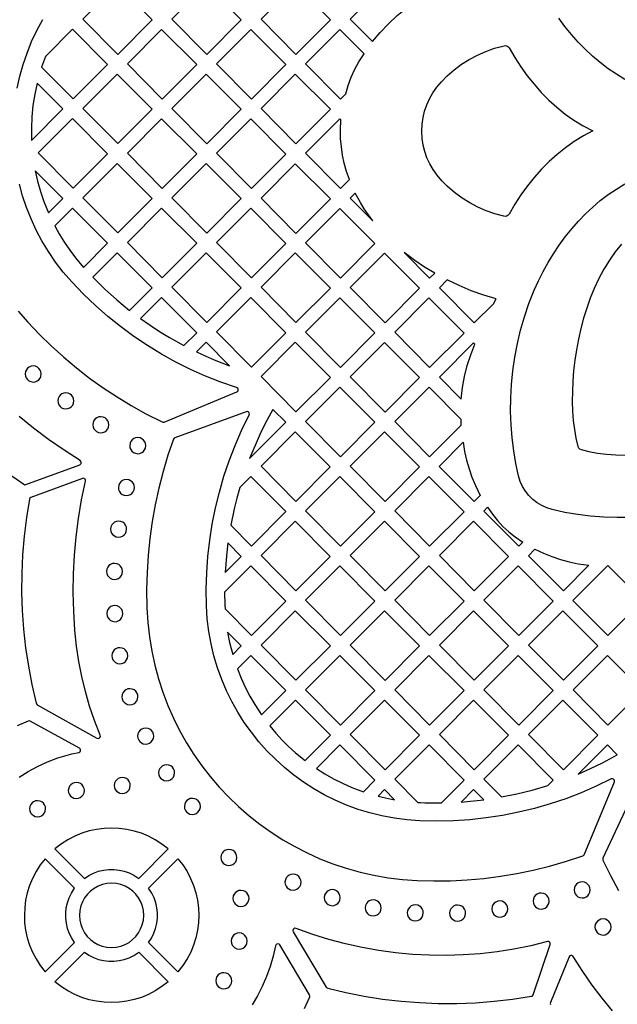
# Model space of a CAD drawing. Header units: millimetres. Extents: x -1176 to 822, y -1617 to -119.
# Tile 14 of 113: x -1019 to -893, y -1052 to -845. Entities that reach past the tile are written whole.
import ezdxf

# ---------------------------------------------------------------- set-up
doc = ezdxf.new("R2010")
doc.units = ezdxf.units.MM
doc.layers.add('pattern', color=5, linetype='Continuous')

msp = doc.modelspace()

# ---------------------------------------------------------------- linework, layer by layer
at = {"layer": 'pattern'}
for points in [[(-1005.39, -845), (-998.07, -852.4), (-990.86, -845.17), (-998.21, -837.8)], [(-972.17, -845.17), (-979.51, -837.8), (-986.69, -845), (-979.38, -852.4)], [(-953.47, -845.17), (-960.82, -837.8), (-968, -845), (-960.68, -852.4)], [(-944.63, -849.73), (-942.99, -847.8), (-941.27, -845.98), (-939.44, -844.26), (-937.39, -842.54), (-942.12, -837.8), (-949.3, -845)], [(-1014.03, -855.06), (-1007.42, -861.75), (-1000.21, -854.51), (-1007.55, -847.15), (-1013.23, -852.83)], [(-996.04, -854.38), (-988.73, -861.78), (-981.51, -854.55), (-988.86, -847.18)], [(-970.03, -861.79), (-962.82, -854.55), (-970.17, -847.18), (-977.34, -854.38)], [(-950.24, -860.68), (-949.72, -858.9), (-949.1, -857.19), (-948.35, -855.54), (-947.47, -853.94), (-946.39, -852.27), (-951.47, -847.18), (-958.65, -854.38), (-951.34, -861.79)], [(-917.05, -886.37), (-918.95, -885.86), (-920.79, -885.21), (-922.55, -884.44), (-924.24, -883.55), (-925.85, -882.53), (-927.4, -881.38), (-928.95, -880.04), (-930.06, -878.93), (-931.04, -877.77), (-931.9, -876.58), (-932.62, -875.35), (-933.21, -874.08), (-933.67, -872.77), (-934.01, -871.42), (-934.21, -870.03), (-934.29, -868.48), (-934.23, -867.05), (-934.03, -865.66), (-933.71, -864.31), (-933.26, -862.99), (-932.68, -861.72), (-931.96, -860.48), (-931.12, -859.29), (-930.16, -858.13), (-928.95, -856.91), (-927.48, -855.63), (-925.93, -854.48), (-924.32, -853.45), (-922.63, -852.55), (-920.87, -851.78), (-919.04, -851.13), (-917.04, -850.58), (-916.75, -850.56), (-916.47, -850.62), (-916.23, -850.76), (-915.98, -851.05), (-914.8, -853.06), (-913.53, -855.01), (-912.18, -856.88), (-910.75, -858.68), (-909.23, -860.38), (-907.63, -862), (-905.95, -863.51), (-904.2, -864.92), (-902.37, -866.21), (-900.46, -867.39), (-898.41, -868.47), (-900.4, -869.51), (-902.31, -870.69), (-904.14, -871.98), (-905.9, -873.38), (-907.58, -874.9), (-909.19, -876.51), (-910.71, -878.22), (-912.15, -880.01), (-913.5, -881.88), (-914.77, -883.83), (-915.99, -885.9), (-916.17, -886.13), (-916.4, -886.3), (-916.67, -886.38)], [(-998.21, -856.53), (-1005.39, -863.73), (-998.07, -871.13), (-990.86, -863.9)], [(-986.69, -863.77), (-979.38, -871.17), (-972.17, -863.93), (-979.51, -856.57)], [(-960.68, -871.17), (-953.47, -863.93), (-960.82, -856.57), (-968, -863.77)], [(-1016.13, -870.45), (-1009.56, -863.86), (-1014.98, -858.42), (-1015.48, -860.77), (-1015.85, -863.12), (-1016.08, -865.48), (-1016.17, -867.85)], [(-1007.42, -880.48), (-1000.21, -873.24), (-1007.56, -865.87), (-1014.73, -873.07)], [(-988.73, -880.52), (-981.51, -873.28), (-988.86, -865.91), (-996.04, -873.11)], [(-962.82, -873.32), (-970.17, -865.95), (-977.34, -873.15), (-970.03, -880.55)], [(-949.47, -878.68), (-950.06, -876.96), (-950.54, -875.25), (-950.9, -873.54), (-951.16, -871.82), (-951.31, -870.07), (-951.35, -868.3), (-951.25, -866.16), (-951.47, -865.95), (-958.65, -873.15), (-951.34, -880.55)], [(-990.86, -882.62), (-998.21, -875.26), (-1005.39, -882.46), (-998.07, -889.86)], [(-979.51, -875.3), (-986.69, -882.5), (-979.38, -889.9), (-972.17, -882.66)], [(-953.47, -882.7), (-960.82, -875.33), (-968, -882.54), (-960.68, -889.94)], [(-1012.59, -885.66), (-1009.56, -882.63), (-1015.36, -876.8), (-1014.87, -878.99), (-1014.27, -881.14), (-1013.56, -883.25)], [(-944.57, -887.33), (-945.5, -886.08), (-946.37, -884.8), (-947.18, -883.49), (-948.25, -881.48), (-949.3, -882.54)], [(-1011.28, -888.38), (-1010.31, -890.15), (-1009.26, -891.85), (-1008.14, -893.49), (-1006.94, -895.09), (-1005.27, -897.08), (-1000.21, -892.01), (-1007.55, -884.64)], [(-988.86, -884.64), (-996.04, -891.84), (-988.73, -899.24), (-981.51, -892.01)], [(-970.17, -884.68), (-977.34, -891.88), (-970.03, -899.28), (-962.82, -892.05)], [(-951.47, -884.72), (-958.65, -891.92), (-951.34, -899.32), (-944.12, -892.09)], [(-995.57, -906.11), (-990.86, -901.39), (-998.21, -894.03), (-1003.32, -899.16), (-1000.84, -901.59), (-998.26, -903.91)], [(-979.38, -908.63), (-972.17, -901.39), (-979.51, -894.03), (-986.69, -901.23)], [(-960.82, -894.06), (-968, -901.26), (-960.68, -908.67), (-953.47, -901.43)], [(-934.78, -901.47), (-942.12, -894.1), (-949.3, -901.3), (-941.99, -908.71)], [(-937.98, -893.95), (-932.64, -899.36), (-931.59, -898.3), (-933.69, -897.03), (-935.72, -895.66)], [(-919.26, -904.7), (-918.66, -903.68), (-921.31, -902.9), (-923.9, -901.97), (-926.43, -900.9), (-928.95, -899.68), (-930.61, -901.34), (-923.29, -908.74)], [(-993.27, -907.83), (-991.29, -909.22), (-989.28, -910.53), (-987.22, -911.78), (-984.19, -913.46), (-981.51, -910.78), (-988.86, -903.41)], [(-962.82, -910.78), (-970.17, -903.41), (-977.34, -910.61), (-970.03, -918.01)], [(-944.12, -910.82), (-951.47, -903.45), (-958.65, -910.65), (-951.34, -918.05)], [(-925.43, -910.85), (-932.78, -903.49), (-939.95, -910.69), (-932.64, -918.09)], [(-981.52, -914.81), (-979.7, -915.65), (-977.86, -916.44), (-974.62, -917.7), (-979.51, -912.79)], [(-960.82, -912.79), (-968, -919.99), (-960.68, -927.4), (-953.47, -920.16)], [(-949.3, -920.03), (-941.99, -927.44), (-934.78, -920.2), (-942.12, -912.83)], [(-926.04, -924.7), (-925.76, -922.3), (-925.33, -919.96), (-924.76, -917.67), (-924.03, -915.4), (-923.14, -913.15), (-923.43, -912.87), (-930.61, -920.07)], [(-1017.49, -919.43), (-1017.43, -919.87), (-1017.27, -920.27), (-1017.02, -920.6), (-1016.69, -920.87), (-1016.3, -921.04), (-1015.8, -921.12), (-1015.37, -921.06), (-1014.97, -920.9), (-1014.63, -920.65), (-1014.37, -920.32), (-1014.19, -919.93), (-1014.12, -919.43), (-1014.18, -919), (-1014.34, -918.6), (-1014.59, -918.26), (-1014.92, -918), (-1015.3, -917.82), (-1015.8, -917.75), (-1016.24, -917.8), (-1016.63, -917.97), (-1016.97, -918.22), (-1017.24, -918.55), (-1017.41, -918.93)], [(-944.12, -929.54), (-951.47, -922.18), (-958.65, -929.38), (-951.34, -936.78)], [(-926.02, -930.17), (-926.01, -929), (-932.77, -922.21), (-939.95, -929.42), (-932.64, -936.82)], [(-1010.64, -925.07), (-1010.58, -925.51), (-1010.42, -925.9), (-1010.16, -926.24), (-1009.84, -926.5), (-1009.45, -926.68), (-1008.95, -926.76), (-1008.51, -926.7), (-1008.12, -926.54), (-1007.78, -926.28), (-1007.52, -925.96), (-1007.34, -925.57), (-1007.27, -925.07), (-1007.32, -924.63), (-1007.49, -924.24), (-1007.74, -923.9), (-1008.06, -923.64), (-1008.45, -923.46), (-1008.95, -923.38), (-1009.39, -923.44), (-1009.78, -923.6), (-1010.12, -923.85), (-1010.38, -924.18), (-1010.56, -924.57)], [(-965.51, -926.85), (-966.77, -929.17), (-967.96, -931.52), (-969.06, -933.91), (-970.4, -937.15), (-962.82, -929.54)], [(-1003.3, -930.08), (-1003.24, -930.52), (-1003.08, -930.91), (-1002.83, -931.25), (-1002.5, -931.51), (-1002.11, -931.69), (-1001.61, -931.77), (-1001.18, -931.71), (-1000.78, -931.55), (-1000.45, -931.29), (-1000.18, -930.97), (-1000, -930.58), (-999.93, -930.08), (-999.99, -929.64), (-1000.15, -929.25), (-1000.4, -928.91), (-1000.73, -928.65), (-1001.11, -928.47), (-1001.61, -928.4), (-1002.05, -928.45), (-1002.45, -928.61), (-1002.78, -928.87), (-1003.05, -929.19), (-1003.22, -929.58)], [(-986.37, -933.08), (-987.53, -936.48), (-988.56, -939.9), (-989.46, -943.37), (-990.22, -946.86), (-990.85, -950.38), (-991.35, -953.91), (-991.71, -957.47), (-991.93, -961.04), (-992.02, -964.62), (-991.97, -968.49), (-991.78, -971.56), (-991.44, -974.59), (-990.95, -977.57), (-990.31, -980.5), (-989.53, -983.37), (-988.62, -986.18), (-987.57, -988.93), (-986.39, -991.61), (-985.08, -994.22), (-983.65, -996.76), (-982.1, -999.21), (-980.44, -1001.59), (-978.66, -1003.87), (-976.78, -1006.07), (-974.8, -1008.17), (-972.71, -1010.17), (-970.53, -1012.07), (-968.26, -1013.86), (-965.9, -1015.54), (-963.46, -1017.11), (-960.94, -1018.56), (-958.34, -1019.89), (-955.66, -1021.09), (-952.92, -1022.16), (-950.12, -1023.1), (-947.25, -1023.9), (-944.33, -1024.56), (-941.35, -1025.08), (-938.33, -1025.44), (-935.26, -1025.66), (-931.75, -1025.74), (-928.25, -1025.7), (-924.75, -1025.52), (-921.27, -1025.21), (-917.8, -1024.77), (-914.36, -1024.2), (-910.93, -1023.5), (-907.53, -1022.67), (-904.17, -1021.71), (-900.51, -1020.52), (-900.37, -1020.45), (-900.22, -1020.25), (-893.9, -1004.98), (-893.87, -1004.74), (-893.94, -1004.54), (-894.1, -1004.38), (-894.31, -1004.32), (-894.57, -1004.37), (-897.69, -1005.89), (-900.86, -1007.26), (-904.08, -1008.5), (-907.35, -1009.6), (-910.67, -1010.55), (-914.01, -1011.36), (-917.39, -1012.03), (-920.8, -1012.55), (-924.23, -1012.92), (-927.67, -1013.15), (-931.13, -1013.23), (-934.71, -1013.15), (-937.4, -1012.96), (-940.04, -1012.62), (-942.64, -1012.13), (-945.18, -1011.5), (-947.67, -1010.74), (-950.09, -1009.85), (-952.45, -1008.82), (-954.74, -1007.68), (-956.95, -1006.41), (-959.09, -1005.04), (-961.14, -1003.55), (-963.11, -1001.95), (-964.99, -1000.25), (-966.78, -998.45), (-968.46, -996.56), (-970.04, -994.58), (-971.52, -992.52), (-972.88, -990.37), (-974.13, -988.15), (-975.26, -985.85), (-976.26, -983.48), (-977.14, -981.05), (-977.88, -978.56), (-978.49, -976.01), (-978.96, -973.42), (-979.28, -970.77), (-979.46, -968.04), (-979.5, -964.59), (-979.41, -961.14), (-979.16, -957.7), (-978.78, -954.29), (-978.24, -950.9), (-977.57, -947.53), (-976.75, -944.19), (-975.8, -940.89), (-974.7, -937.64), (-973.47, -934.42), (-972.09, -931.26), (-970.52, -928.02), (-970.46, -927.79), (-970.52, -927.58), (-970.66, -927.42), (-970.85, -927.33), (-971.11, -927.35), (-986.08, -932.8), (-986.23, -932.88)], [(-995.56, -934.46), (-995.5, -934.9), (-995.34, -935.29), (-995.09, -935.63), (-994.76, -935.89), (-994.37, -936.07), (-993.87, -936.15), (-993.43, -936.09), (-993.04, -935.93), (-992.7, -935.67), (-992.44, -935.35), (-992.26, -934.96), (-992.19, -934.46), (-992.24, -934.02), (-992.41, -933.63), (-992.66, -933.29), (-992.99, -933.03), (-993.37, -932.85), (-993.87, -932.77), (-994.31, -932.83), (-994.7, -932.99), (-995.04, -933.25), (-995.31, -933.57), (-995.48, -933.96)], [(-953.48, -938.92), (-960.82, -931.56), (-968, -938.76), (-960.69, -946.16)], [(-941.99, -946.16), (-934.78, -938.93), (-942.12, -931.56), (-949.3, -938.76)], [(-925.61, -933.76), (-925.3, -935.66), (-924.89, -937.51), (-924.38, -939.32), (-923.77, -941.1), (-923.05, -942.85), (-922.05, -944.92), (-923.3, -946.17), (-930.64, -938.81)], [(-1007.06, -973.13), (-1007.31, -969.16), (-1007.42, -965.23), (-1007.37, -961.33), (-1007.17, -957.45), (-1006.82, -953.58), (-1006.32, -949.71), (-1005.66, -945.83), (-1004.84, -941.9), (-1004.83, -941.69), (-1004.91, -941.52), (-1005.04, -941.39), (-1005.21, -941.31), (-1005.47, -941.34), (-1016.27, -945.31), (-1016.48, -945.45), (-1016.58, -945.68), (-1017.21, -949.55), (-1017.7, -953.44), (-1018.02, -957.34), (-1018.2, -961.25), (-1018.23, -965.16), (-1018.1, -969.06), (-1017.83, -972.96), (-1017.4, -976.85), (-1016.82, -980.72), (-1016.09, -984.57), (-1015.19, -988.48), (-1015.14, -988.61), (-1014.96, -988.79), (-1002.43, -995.79), (-1002.19, -995.85), (-1001.97, -995.8), (-1001.8, -995.65), (-1001.71, -995.44), (-1001.75, -995.18), (-1002.93, -992.13), (-1003.96, -989.07), (-1004.85, -985.99), (-1005.61, -982.87), (-1006.22, -979.72), (-1006.7, -976.53)], [(-997.94, -943.25), (-997.88, -943.69), (-997.72, -944.09), (-997.47, -944.42), (-997.14, -944.69), (-996.75, -944.86), (-996.25, -944.94), (-995.82, -944.88), (-995.42, -944.72), (-995.08, -944.47), (-994.82, -944.14), (-994.64, -943.75), (-994.57, -943.25), (-994.63, -942.82), (-994.79, -942.42), (-995.04, -942.08), (-995.37, -941.82), (-995.75, -941.64), (-996.25, -941.57), (-996.69, -941.62), (-997.09, -941.79), (-997.42, -942.04), (-997.69, -942.37), (-997.86, -942.75)], [(-972.49, -943.26), (-973.11, -945.48), (-973.66, -947.72), (-974.38, -951.15), (-970.04, -955.54), (-962.83, -948.3), (-970.17, -940.94)], [(-958.65, -948.14), (-951.34, -955.54), (-944.13, -948.31), (-951.47, -940.94)], [(-925.43, -948.31), (-932.78, -940.94), (-939.95, -948.14), (-932.64, -955.55)], [(-920.49, -947.38), (-919.49, -948.83), (-918.42, -950.17), (-917.27, -951.41), (-916.03, -952.56), (-914.7, -953.62), (-913.1, -954.71), (-913.95, -955.55), (-921.29, -948.19)], [(-999.57, -951.98), (-999.51, -952.41), (-999.35, -952.81), (-999.1, -953.15), (-998.77, -953.41), (-998.39, -953.59), (-997.89, -953.66), (-997.45, -953.6), (-997.06, -953.44), (-996.72, -953.19), (-996.45, -952.86), (-996.28, -952.47), (-996.2, -951.98), (-996.26, -951.54), (-996.42, -951.14), (-996.67, -950.81), (-997, -950.54), (-997.39, -950.37), (-997.89, -950.29), (-998.32, -950.35), (-998.72, -950.51), (-999.06, -950.76), (-999.32, -951.09), (-999.5, -951.47)], [(-960.69, -964.92), (-953.48, -957.69), (-960.83, -950.32), (-968, -957.52)], [(-941.99, -964.93), (-934.78, -957.69), (-942.13, -950.32), (-949.31, -957.52)], [(-916.08, -957.69), (-923.42, -950.32), (-930.6, -957.52), (-923.29, -964.93)], [(-974.97, -954.88), (-975.28, -957.6), (-975.55, -961.07), (-972.17, -957.68)], [(-910.55, -956.17), (-908.79, -957), (-907.01, -957.72), (-905.21, -958.32), (-903.38, -958.82), (-901.51, -959.22), (-899.24, -959.56), (-904.6, -964.93), (-911.94, -957.57)], [(-1000.43, -960.84), (-1000.37, -961.28), (-1000.21, -961.67), (-999.96, -962.01), (-999.63, -962.27), (-999.25, -962.45), (-998.75, -962.52), (-998.31, -962.47), (-997.91, -962.3), (-997.58, -962.05), (-997.31, -961.73), (-997.13, -961.34), (-997.06, -960.84), (-997.12, -960.4), (-997.28, -960.01), (-997.53, -959.67), (-997.86, -959.4), (-998.25, -959.23), (-998.75, -959.15), (-999.18, -959.21), (-999.58, -959.37), (-999.92, -959.62), (-1000.18, -959.95), (-1000.36, -960.34)], [(-975.65, -965.2), (-975.61, -967.91), (-975.57, -968.7), (-970.03, -974.3), (-962.82, -967.07), (-970.17, -959.7)], [(-951.48, -959.7), (-958.66, -966.9), (-951.35, -974.31), (-944.13, -967.07)], [(-932.78, -959.7), (-939.95, -966.9), (-932.64, -974.31), (-925.43, -967.07)], [(-914.07, -959.7), (-921.25, -966.9), (-913.94, -974.31), (-906.73, -967.07)], [(-902.59, -966.95), (-895.24, -959.58), (-887.9, -966.94), (-895.24, -974.31)], [(-1000.38, -969.69), (-1000.32, -970.13), (-1000.16, -970.52), (-999.9, -970.86), (-999.58, -971.12), (-999.19, -971.3), (-998.69, -971.38), (-998.25, -971.32), (-997.86, -971.16), (-997.52, -970.9), (-997.26, -970.58), (-997.08, -970.19), (-997.01, -969.69), (-997.06, -969.25), (-997.23, -968.86), (-997.48, -968.52), (-997.8, -968.26), (-998.19, -968.08), (-998.69, -968), (-999.13, -968.06), (-999.52, -968.22), (-999.86, -968.48), (-1000.12, -968.8), (-1000.3, -969.19)], [(-960.69, -983.68), (-953.47, -976.45), (-960.82, -969.08), (-968, -976.28)], [(-942.13, -969.08), (-949.31, -976.28), (-941.99, -983.69), (-934.78, -976.45)], [(-923.42, -969.08), (-930.6, -976.28), (-923.29, -983.68), (-916.08, -976.45)], [(-904.59, -983.68), (-897.37, -976.45), (-904.72, -969.08), (-911.9, -976.28)], [(-975.03, -973.57), (-974.61, -975.72), (-973.96, -978.25), (-972.16, -976.44)], [(-999.32, -978.52), (-999.26, -978.96), (-999.1, -979.35), (-998.85, -979.69), (-998.52, -979.96), (-998.13, -980.13), (-997.63, -980.21), (-997.19, -980.15), (-996.8, -979.99), (-996.46, -979.74), (-996.2, -979.41), (-996.02, -979.02), (-995.95, -978.52), (-996, -978.08), (-996.17, -977.69), (-996.42, -977.35), (-996.74, -977.09), (-997.13, -976.91), (-997.63, -976.84), (-998.07, -976.89), (-998.46, -977.06), (-998.8, -977.31), (-999.06, -977.63), (-999.24, -978.02)], [(-967.92, -990.95), (-962.81, -985.83), (-970.16, -978.46), (-972.97, -981.28), (-972.19, -983.23), (-971.33, -985.13), (-970.38, -986.97), (-969.34, -988.77)], [(-944.12, -985.83), (-951.47, -978.46), (-958.65, -985.66), (-951.33, -993.06)], [(-925.43, -985.83), (-932.78, -978.46), (-939.95, -985.66), (-932.64, -993.07)], [(-914.07, -978.46), (-921.25, -985.66), (-913.94, -993.07), (-906.73, -985.83)], [(-888.02, -985.83), (-895.37, -978.46), (-902.55, -985.66), (-895.24, -993.07)], [(-997.19, -987.12), (-997.13, -987.56), (-996.97, -987.95), (-996.72, -988.29), (-996.39, -988.56), (-996.01, -988.73), (-995.51, -988.81), (-995.07, -988.75), (-994.67, -988.59), (-994.34, -988.34), (-994.07, -988.01), (-993.9, -987.62), (-993.82, -987.12), (-993.88, -986.68), (-994.04, -986.29), (-994.29, -985.95), (-994.62, -985.69), (-995.01, -985.51), (-995.51, -985.44), (-995.94, -985.49), (-996.34, -985.65), (-996.67, -985.91), (-996.94, -986.23), (-997.12, -986.62)], [(-958.76, -1000.52), (-953.46, -995.21), (-960.81, -987.84), (-966.2, -993.25), (-964.93, -994.76), (-963.61, -996.2), (-962.22, -997.57), (-960.78, -998.88)], [(-941.98, -1002.44), (-934.77, -995.21), (-942.12, -987.84), (-949.3, -995.04)], [(-930.6, -995.04), (-923.29, -1002.44), (-916.08, -995.21), (-923.42, -987.84)], [(-904.59, -1002.44), (-897.38, -995.21), (-904.72, -987.84), (-911.9, -995.04)], [(-993.89, -995.37), (-993.84, -995.81), (-993.67, -996.21), (-993.42, -996.54), (-993.1, -996.81), (-992.71, -996.99), (-992.21, -997.06), (-991.77, -997), (-991.38, -996.84), (-991.04, -996.59), (-990.78, -996.26), (-990.6, -995.87), (-990.52, -995.37), (-990.58, -994.94), (-990.74, -994.54), (-991, -994.2), (-991.32, -993.94), (-991.71, -993.76), (-992.21, -993.69), (-992.65, -993.75), (-993.04, -993.91), (-993.38, -994.16), (-993.64, -994.49), (-993.82, -994.87)], [(-946.55, -1007.04), (-944.11, -1004.59), (-951.46, -997.22), (-956.41, -1002.19), (-954.62, -1003.32), (-952.78, -1004.35), (-950.91, -1005.28), (-948.99, -1006.13)], [(-935.15, -1009.27), (-934.54, -1009.3), (-933.66, -1009.34), (-930.18, -1009.37), (-925.42, -1004.59), (-932.76, -997.22), (-939.94, -1004.42)], [(-917.57, -1008.15), (-914.35, -1007.49), (-911.17, -1006.7), (-907.85, -1005.71), (-906.73, -1004.59), (-914.07, -997.22), (-921.25, -1004.42)], [(-901.48, -1003.35), (-898.9, -1002.2), (-896.36, -1000.96), (-893.29, -999.3), (-895.37, -997.22)], [(-989.51, -1003.07), (-989.45, -1003.51), (-989.29, -1003.9), (-989.04, -1004.24), (-988.71, -1004.5), (-988.32, -1004.68), (-987.82, -1004.76), (-987.38, -1004.7), (-986.99, -1004.54), (-986.65, -1004.28), (-986.39, -1003.96), (-986.21, -1003.57), (-986.14, -1003.07), (-986.19, -1002.63), (-986.35, -1002.24), (-986.61, -1001.9), (-986.93, -1001.64), (-987.32, -1001.46), (-987.82, -1001.38), (-988.26, -1001.44), (-988.65, -1001.6), (-988.99, -1001.86), (-989.25, -1002.18), (-989.43, -1002.57)], [(-1008.44, -1006.78), (-1008.38, -1007.22), (-1008.22, -1007.61), (-1007.97, -1007.95), (-1007.64, -1008.22), (-1007.25, -1008.39), (-1006.75, -1008.47), (-1006.31, -1008.41), (-1005.92, -1008.25), (-1005.58, -1008), (-1005.32, -1007.67), (-1005.14, -1007.28), (-1005.07, -1006.78), (-1005.12, -1006.34), (-1005.29, -1005.95), (-1005.54, -1005.61), (-1005.86, -1005.35), (-1006.25, -1005.17), (-1006.75, -1005.1), (-1007.19, -1005.15), (-1007.58, -1005.32), (-1007.92, -1005.57), (-1008.18, -1005.89), (-1008.36, -1006.28)], [(-998.81, -1005.74), (-998.75, -1006.17), (-998.59, -1006.57), (-998.33, -1006.91), (-998.01, -1007.17), (-997.62, -1007.35), (-997.12, -1007.42), (-996.68, -1007.36), (-996.29, -1007.2), (-995.95, -1006.95), (-995.69, -1006.62), (-995.51, -1006.24), (-995.44, -1005.74), (-995.49, -1005.3), (-995.66, -1004.9), (-995.91, -1004.57), (-996.23, -1004.3), (-996.62, -1004.12), (-997.12, -1004.05), (-997.56, -1004.11), (-997.95, -1004.27), (-998.29, -1004.52), (-998.55, -1004.85), (-998.73, -1005.24)], [(-940, -1008.71), (-942.11, -1006.6), (-943.47, -1007.96), (-942.56, -1008.19)], [(-926, -1009.2), (-924.74, -1009.1), (-921.29, -1008.73), (-923.41, -1006.6)], [(-1016.56, -1010.61), (-1016.5, -1011.05), (-1016.34, -1011.45), (-1016.09, -1011.78), (-1015.76, -1012.05), (-1015.37, -1012.23), (-1014.87, -1012.3), (-1014.44, -1012.24), (-1014.04, -1012.08), (-1013.71, -1011.83), (-1013.44, -1011.5), (-1013.26, -1011.11), (-1013.19, -1010.61), (-1013.25, -1010.18), (-1013.41, -1009.78), (-1013.66, -1009.44), (-1013.99, -1009.18), (-1014.37, -1009), (-1014.87, -1008.93), (-1015.31, -1008.98), (-1015.71, -1009.15), (-1016.04, -1009.4), (-1016.31, -1009.73), (-1016.48, -1010.11)], [(-984.1, -1010.12), (-984.05, -1010.56), (-983.88, -1010.95), (-983.63, -1011.29), (-983.31, -1011.56), (-982.92, -1011.73), (-982.42, -1011.81), (-981.98, -1011.75), (-981.59, -1011.59), (-981.25, -1011.34), (-980.99, -1011.01), (-980.81, -1010.62), (-980.73, -1010.12), (-980.79, -1009.68), (-980.95, -1009.29), (-981.2, -1008.95), (-981.53, -1008.69), (-981.92, -1008.51), (-982.42, -1008.44), (-982.86, -1008.49), (-983.25, -1008.66), (-983.59, -1008.91), (-983.85, -1009.23), (-984.03, -1009.62)], [(-987.49, -1019.05), (-988.8, -1018.02), (-990.19, -1017.14), (-991.63, -1016.38), (-993.11, -1015.77), (-994.64, -1015.29), (-996.19, -1014.95), (-997.76, -1014.74), (-999.35, -1014.67), (-1000.93, -1014.74), (-1002.5, -1014.94), (-1004.05, -1015.28), (-1005.58, -1015.76), (-1007.07, -1016.37), (-1008.51, -1017.12), (-1009.89, -1018), (-1011.24, -1019.05), (-1005.07, -1025.21), (-1004.13, -1024.6), (-1003.13, -1024.1), (-1002.1, -1023.73), (-1001.03, -1023.48), (-999.95, -1023.36), (-998.87, -1023.35), (-997.79, -1023.47), (-996.73, -1023.71), (-995.69, -1024.07), (-994.69, -1024.55), (-993.65, -1025.21)], [(-976.44, -1020.84), (-976.38, -1021.28), (-976.22, -1021.67), (-975.97, -1022.01), (-975.64, -1022.27), (-975.26, -1022.45), (-974.76, -1022.52), (-974.32, -1022.47), (-973.92, -1022.3), (-973.59, -1022.05), (-973.32, -1021.73), (-973.15, -1021.34), (-973.07, -1020.84), (-973.13, -1020.4), (-973.29, -1020.01), (-973.54, -1019.67), (-973.87, -1019.4), (-974.26, -1019.23), (-974.76, -1019.15), (-975.19, -1019.21), (-975.59, -1019.37), (-975.92, -1019.62), (-976.19, -1019.95), (-976.36, -1020.34)], [(-1013.28, -1044.84), (-1007.12, -1038.68), (-1007.73, -1037.73), (-1008.23, -1036.74), (-1008.6, -1035.7), (-1008.85, -1034.64), (-1008.98, -1033.56), (-1008.98, -1032.47), (-1008.86, -1031.39), (-1008.63, -1030.33), (-1008.26, -1029.29), (-1007.78, -1028.29), (-1007.12, -1027.26), (-1013.28, -1021.09), (-1014.31, -1022.41), (-1015.2, -1023.79), (-1015.95, -1025.23), (-1016.56, -1026.72), (-1017.04, -1028.24), (-1017.39, -1029.8), (-1017.59, -1031.37), (-1017.66, -1032.95), (-1017.6, -1034.53), (-1017.39, -1036.11), (-1017.05, -1037.66), (-1016.58, -1039.19), (-1015.96, -1040.67), (-1015.21, -1042.11), (-1014.33, -1043.5)], [(-991.61, -1038.68), (-990.99, -1037.73), (-990.5, -1036.74), (-990.13, -1035.7), (-989.88, -1034.64), (-989.75, -1033.56), (-989.75, -1032.47), (-989.86, -1031.39), (-990.1, -1030.33), (-990.46, -1029.29), (-990.94, -1028.29), (-991.61, -1027.26), (-985.44, -1021.09), (-984.42, -1022.41), (-983.53, -1023.79), (-982.78, -1025.23), (-982.16, -1026.72), (-981.68, -1028.24), (-981.34, -1029.8), (-981.14, -1031.37), (-981.07, -1032.95), (-981.13, -1034.53), (-981.34, -1036.11), (-981.68, -1037.66), (-982.15, -1039.19), (-982.76, -1040.67), (-983.51, -1042.11), (-984.4, -1043.5), (-985.44, -1044.84)], [(-1006.1, -1032.97), (-1006.03, -1033.96), (-1005.82, -1034.91), (-1005.48, -1035.8), (-1005.02, -1036.63), (-1004.46, -1037.38), (-1003.8, -1038.04), (-1003.05, -1038.61), (-1002.22, -1039.07), (-1001.33, -1039.42), (-1000.39, -1039.63), (-999.36, -1039.71), (-998.37, -1039.64), (-997.42, -1039.43), (-996.53, -1039.09), (-995.7, -1038.63), (-994.95, -1038.06), (-994.29, -1037.4), (-993.72, -1036.65), (-993.26, -1035.83), (-992.92, -1034.94), (-992.7, -1033.99), (-992.62, -1032.97), (-992.7, -1031.97), (-992.91, -1031.03), (-993.25, -1030.13), (-993.7, -1029.31), (-994.27, -1028.55), (-994.93, -1027.89), (-995.68, -1027.32), (-996.5, -1026.86), (-997.39, -1026.52), (-998.34, -1026.3), (-999.36, -1026.23), (-1000.36, -1026.3), (-1001.3, -1026.51), (-1002.2, -1026.85), (-1003.02, -1027.31), (-1003.77, -1027.87), (-1004.44, -1028.53), (-1005.01, -1029.28), (-1005.47, -1030.11), (-1005.81, -1031), (-1006.03, -1031.94)], [(-962.99, -1026), (-962.93, -1026.44), (-962.77, -1026.83), (-962.52, -1027.17), (-962.19, -1027.43), (-961.8, -1027.61), (-961.3, -1027.69), (-960.87, -1027.63), (-960.47, -1027.47), (-960.13, -1027.21), (-959.87, -1026.89), (-959.69, -1026.5), (-959.62, -1026), (-959.68, -1025.56), (-959.84, -1025.17), (-960.09, -1024.83), (-960.42, -1024.57), (-960.8, -1024.39), (-961.3, -1024.31), (-961.74, -1024.37), (-962.14, -1024.53), (-962.47, -1024.79), (-962.74, -1025.11), (-962.91, -1025.5)], [(-902.34, -1027.64), (-902.29, -1028.08), (-902.12, -1028.47), (-901.87, -1028.81), (-901.54, -1029.07), (-901.16, -1029.25), (-900.66, -1029.32), (-900.22, -1029.27), (-899.82, -1029.1), (-899.49, -1028.85), (-899.22, -1028.53), (-899.05, -1028.14), (-898.97, -1027.64), (-899.03, -1027.2), (-899.19, -1026.81), (-899.44, -1026.47), (-899.77, -1026.2), (-900.16, -1026.03), (-900.66, -1025.95), (-901.09, -1026.01), (-901.49, -1026.17), (-901.83, -1026.42), (-902.09, -1026.75), (-902.27, -1027.14)], [(-973.9, -1029.41), (-973.85, -1029.85), (-973.68, -1030.25), (-973.43, -1030.58), (-973.11, -1030.85), (-972.72, -1031.02), (-972.22, -1031.1), (-971.78, -1031.04), (-971.39, -1030.88), (-971.05, -1030.63), (-970.78, -1030.3), (-970.61, -1029.91), (-970.53, -1029.41), (-970.59, -1028.98), (-970.75, -1028.58), (-971, -1028.25), (-971.33, -1027.98), (-971.72, -1027.8), (-972.22, -1027.73), (-972.66, -1027.79), (-973.05, -1027.95), (-973.39, -1028.2), (-973.65, -1028.53), (-973.83, -1028.91)], [(-954.76, -1029.26), (-954.7, -1029.7), (-954.54, -1030.1), (-954.29, -1030.43), (-953.96, -1030.7), (-953.57, -1030.87), (-953.07, -1030.95), (-952.64, -1030.89), (-952.24, -1030.73), (-951.9, -1030.48), (-951.64, -1030.15), (-951.46, -1029.76), (-951.39, -1029.26), (-951.45, -1028.83), (-951.61, -1028.43), (-951.86, -1028.09), (-952.19, -1027.83), (-952.57, -1027.65), (-953.07, -1027.58), (-953.51, -1027.63), (-953.91, -1027.8), (-954.24, -1028.05), (-954.51, -1028.38), (-954.68, -1028.76)], [(-910.94, -1029.98), (-910.89, -1030.42), (-910.73, -1030.81), (-910.47, -1031.15), (-910.15, -1031.41), (-909.76, -1031.59), (-909.26, -1031.66), (-908.82, -1031.61), (-908.43, -1031.44), (-908.09, -1031.19), (-907.83, -1030.87), (-907.65, -1030.48), (-907.57, -1029.98), (-907.63, -1029.54), (-907.79, -1029.15), (-908.05, -1028.81), (-908.37, -1028.54), (-908.76, -1028.37), (-909.26, -1028.29), (-909.7, -1028.35), (-910.09, -1028.51), (-910.43, -1028.76), (-910.69, -1029.09), (-910.87, -1029.48)], [(-946.17, -1031.4), (-946.11, -1031.84), (-945.95, -1032.23), (-945.7, -1032.57), (-945.37, -1032.83), (-944.98, -1033.01), (-944.48, -1033.09), (-944.05, -1033.03), (-943.65, -1032.87), (-943.31, -1032.61), (-943.05, -1032.29), (-942.87, -1031.9), (-942.8, -1031.4), (-942.86, -1030.96), (-943.02, -1030.57), (-943.27, -1030.23), (-943.6, -1029.97), (-943.98, -1029.79), (-944.48, -1029.72), (-944.92, -1029.77), (-945.31, -1029.94), (-945.65, -1030.19), (-945.92, -1030.51), (-946.09, -1030.9)], [(-919.62, -1031.64), (-919.56, -1032.08), (-919.4, -1032.47), (-919.15, -1032.81), (-918.82, -1033.07), (-918.43, -1033.25), (-917.93, -1033.33), (-917.5, -1033.27), (-917.1, -1033.11), (-916.76, -1032.85), (-916.5, -1032.53), (-916.32, -1032.14), (-916.25, -1031.64), (-916.31, -1031.2), (-916.47, -1030.81), (-916.72, -1030.47), (-917.05, -1030.21), (-917.43, -1030.03), (-917.93, -1029.96), (-918.37, -1030.01), (-918.77, -1030.18), (-919.1, -1030.43), (-919.37, -1030.75), (-919.54, -1031.14)], [(-937.34, -1032.45), (-937.28, -1032.89), (-937.12, -1033.28), (-936.87, -1033.62), (-936.54, -1033.89), (-936.15, -1034.06), (-935.65, -1034.14), (-935.22, -1034.08), (-934.82, -1033.92), (-934.48, -1033.67), (-934.22, -1033.34), (-934.04, -1032.95), (-933.97, -1032.45), (-934.03, -1032.02), (-934.19, -1031.62), (-934.44, -1031.28), (-934.77, -1031.02), (-935.15, -1030.84), (-935.65, -1030.77), (-936.09, -1030.82), (-936.49, -1030.99), (-936.82, -1031.24), (-937.09, -1031.57), (-937.26, -1031.95)], [(-928.46, -1032.5), (-928.41, -1032.94), (-928.25, -1033.33), (-927.99, -1033.67), (-927.67, -1033.93), (-927.28, -1034.11), (-926.78, -1034.19), (-926.34, -1034.13), (-925.95, -1033.97), (-925.61, -1033.72), (-925.35, -1033.39), (-925.17, -1033), (-925.1, -1032.5), (-925.15, -1032.06), (-925.31, -1031.67), (-925.57, -1031.33), (-925.89, -1031.07), (-926.28, -1030.89), (-926.78, -1030.82), (-927.22, -1030.87), (-927.61, -1031.04), (-927.95, -1031.29), (-928.21, -1031.61), (-928.39, -1032)], [(-897.96, -1035.41), (-897.91, -1035.85), (-897.74, -1036.24), (-897.49, -1036.58), (-897.17, -1036.85), (-896.78, -1037.02), (-896.28, -1037.1), (-895.84, -1037.04), (-895.45, -1036.88), (-895.11, -1036.63), (-894.85, -1036.3), (-894.67, -1035.91), (-894.59, -1035.41), (-894.65, -1034.97), (-894.81, -1034.58), (-895.06, -1034.24), (-895.39, -1033.98), (-895.78, -1033.8), (-896.28, -1033.73), (-896.72, -1033.78), (-897.11, -1033.95), (-897.45, -1034.2), (-897.71, -1034.53), (-897.89, -1034.91)], [(-907.94, -1038.49), (-911.43, -1039.35), (-914.95, -1040.05), (-918.48, -1040.61), (-922.02, -1041.02), (-925.58, -1041.28), (-929.13, -1041.39), (-932.69, -1041.35), (-936.24, -1041.17), (-939.78, -1040.84), (-943.31, -1040.36), (-946.82, -1039.73), (-950.3, -1038.96), (-953.76, -1038.04), (-957.18, -1036.97), (-960.65, -1035.72), (-960.9, -1035.69), (-961.11, -1035.78), (-961.25, -1035.95), (-961.31, -1036.17), (-961.24, -1036.42), (-954.32, -1048.03), (-954.25, -1048.13), (-954.03, -1048.25), (-950.22, -1049.16), (-946.38, -1049.91), (-942.51, -1050.52), (-938.63, -1050.98), (-934.74, -1051.28), (-930.84, -1051.44), (-926.94, -1051.44), (-923.04, -1051.29), (-919.14, -1051), (-915.25, -1050.55), (-911.29, -1049.93), (-911.15, -1049.89), (-911.04, -1049.82), (-910.92, -1049.61), (-907.36, -1039.11), (-907.34, -1038.91), (-907.39, -1038.73), (-907.51, -1038.58), (-907.68, -1038.49)], [(-974.28, -1038.35), (-974.22, -1038.79), (-974.06, -1039.19), (-973.81, -1039.52), (-973.48, -1039.79), (-973.09, -1039.96), (-972.59, -1040.04), (-972.16, -1039.98), (-971.76, -1039.82), (-971.42, -1039.57), (-971.16, -1039.24), (-970.98, -1038.85), (-970.91, -1038.35), (-970.97, -1037.92), (-971.13, -1037.52), (-971.38, -1037.19), (-971.71, -1036.92), (-972.09, -1036.74), (-972.59, -1036.67), (-973.03, -1036.73), (-973.43, -1036.89), (-973.76, -1037.14), (-974.03, -1037.47), (-974.2, -1037.85)], [(-987.49, -1046.89), (-988.8, -1047.91), (-990.19, -1048.8), (-991.63, -1049.55), (-993.11, -1050.17), (-994.64, -1050.65), (-996.19, -1050.99), (-997.76, -1051.2), (-999.35, -1051.27), (-1000.93, -1051.2), (-1002.5, -1051), (-1004.05, -1050.66), (-1005.58, -1050.18), (-1007.07, -1049.57), (-1008.51, -1048.82), (-1009.89, -1047.93), (-1011.24, -1046.89), (-1005.07, -1040.72), (-1004.13, -1041.34), (-1003.13, -1041.83), (-1002.1, -1042.2), (-1001.03, -1042.45), (-999.95, -1042.58), (-998.87, -1042.58), (-997.79, -1042.47), (-996.73, -1042.23), (-995.69, -1041.87), (-994.69, -1041.39), (-993.65, -1040.72)], [(-977.5, -1046.69), (-977.45, -1047.13), (-977.28, -1047.52), (-977.03, -1047.86), (-976.7, -1048.12), (-976.32, -1048.3), (-975.82, -1048.37), (-975.38, -1048.32), (-974.99, -1048.15), (-974.65, -1047.9), (-974.39, -1047.58), (-974.21, -1047.19), (-974.13, -1046.69), (-974.19, -1046.25), (-974.35, -1045.86), (-974.6, -1045.52), (-974.93, -1045.26), (-975.32, -1045.08), (-975.82, -1045), (-976.26, -1045.06), (-976.65, -1045.22), (-976.99, -1045.47), (-977.25, -1045.8), (-977.43, -1046.19)]]:
    msp.add_lwpolyline(points, close=True, dxfattribs=at)
for points in [[(-1019.16, -859.49), (-1018.61, -857), (-1017.92, -854.55), (-1017.09, -852.13), (-1016.13, -849.74), (-1015.03, -847.41), (-1013.79, -845.12)], [(-891.69, -857.64), (-893.48, -856.57), (-895.21, -855.41), (-896.88, -854.14), (-898.49, -852.79), (-900.03, -851.34), (-901.51, -849.82), (-902.92, -848.21), (-904.27, -846.54), (-905.54, -844.8)], [(-1018.95, -906.27), (-1016.93, -908.59), (-1014.51, -911.12), (-1012.01, -913.56), (-1009.41, -915.91), (-1006.73, -918.15), (-1003.97, -920.28), (-1001.14, -922.32), (-998.22, -924.24), (-995.24, -926.05), (-992.18, -927.76), (-988.75, -929.5), (-988.61, -929.54), (-988.36, -929.51), (-973.1, -923.18), (-972.9, -923.04), (-972.81, -922.84), (-972.81, -922.62), (-972.91, -922.42), (-973.13, -922.28), (-976.41, -921.15), (-979.63, -919.88), (-982.78, -918.47), (-985.87, -916.93), (-988.89, -915.27), (-991.82, -913.47), (-994.69, -911.55), (-997.46, -909.51), (-1000.15, -907.35), (-1002.75, -905.08), (-1005.25, -902.69), (-1007.73, -900.1), (-1009.49, -898.06), (-1011.12, -895.95), (-1012.61, -893.77), (-1013.96, -891.53), (-1015.18, -889.24), (-1016.26, -886.89), (-1017.21, -884.5), (-1018.02, -882.07), (-1018.69, -879.61)], [(-890.49, -949.5), (-893.32, -949.53), (-896.12, -949.44), (-898.89, -949.23), (-901.6, -948.9), (-904.26, -948.45), (-906.94, -947.86), (-908.06, -947.51), (-909.12, -947.04), (-910.11, -946.44), (-911.01, -945.73), (-911.83, -944.92), (-912.54, -944.02), (-913.14, -943.04), (-913.63, -941.98), (-913.99, -940.8), (-914.56, -938.22), (-915.01, -935.56), (-915.35, -932.85), (-915.56, -930.09), (-915.65, -927.29), (-915.62, -924.47), (-915.47, -921.62), (-915.19, -918.76), (-914.78, -915.91), (-914.24, -913.06), (-913.57, -910.24), (-912.77, -907.44), (-911.83, -904.68), (-910.71, -901.88), (-909.81, -899.9), (-908.83, -897.96), (-907.78, -896.06), (-906.65, -894.21), (-905.46, -892.41), (-904.19, -890.67), (-902.85, -889), (-901.45, -887.4), (-899.97, -885.88), (-898.44, -884.43), (-896.84, -883.07), (-895.18, -881.81), (-893.46, -880.64), (-891.68, -879.57)], [(-892.39, -892.18), (-893.71, -893.82), (-894.94, -895.58), (-896.09, -897.44), (-897.23, -899.56), (-898.13, -901.5), (-898.96, -903.52), (-899.7, -905.6), (-900.36, -907.74), (-900.94, -909.92), (-901.44, -912.12), (-901.85, -914.34), (-902.19, -916.56), (-902.45, -918.77), (-902.62, -920.96), (-902.71, -923.11), (-902.73, -925.21), (-902.66, -927.25), (-902.51, -929.22), (-902.28, -931.1), (-901.97, -932.87), (-901.55, -934.62), (-901.42, -934.94), (-901.22, -935.15), (-900.88, -935.3), (-899.22, -935.69), (-897.45, -936.01), (-895.58, -936.24), (-893.62, -936.4), (-891.58, -936.47)], [(-1020.97, -940.3), (-1017.75, -942.57), (-1017.57, -942.65), (-1017.32, -942.62), (-1006.05, -938.47), (-1005.87, -938.35), (-1005.76, -938.18), (-1005.73, -937.99), (-1005.78, -937.8), (-1005.96, -937.6), (-1009.33, -935.44), (-1012.58, -933.18), (-1015.71, -930.81), (-1018.74, -928.33)], [(-1018.77, -1003.98), (-1016.87, -1002.8), (-1014.87, -1001.73), (-1012.77, -1000.78), (-1010.63, -999.97), (-1009.18, -999.51), (-1007.72, -999.12), (-1006.25, -998.8), (-1006.04, -998.69), (-1005.91, -998.51), (-1005.87, -998.29), (-1005.93, -998.08), (-1006.12, -997.9), (-1016.46, -992.25), (-1016.62, -992.19), (-1016.87, -992.23), (-1019.16, -993.24)], [(-889.56, -1006.53), (-896.29, -1020.96), (-896.34, -1021.12), (-896.29, -1021.37), (-894.71, -1024.59), (-893.01, -1027.74)], [(-958.91, -1052.51), (-957.8, -1050.09), (-957.76, -1049.9), (-957.83, -1049.66), (-964.07, -1039.18), (-964.24, -1039.01), (-964.45, -1038.95), (-964.67, -1038.98), (-964.85, -1039.11), (-964.96, -1039.34), (-965.46, -1041.56), (-966.09, -1043.73), (-966.86, -1045.83), (-967.75, -1047.86), (-968.76, -1049.83), (-969.9, -1051.71)], [(-894.3, -1053.03), (-896.48, -1050.36), (-898.56, -1047.61), (-900.53, -1044.77), (-902.52, -1041.63), (-902.66, -1041.48), (-902.85, -1041.41), (-903.04, -1041.41), (-903.22, -1041.49), (-903.38, -1041.7), (-907.32, -1051.23), (-907.37, -1051.45), (-907.27, -1051.68)]]:
    msp.add_lwpolyline(points, dxfattribs=at)

doc.saveas('drawing.dxf')
